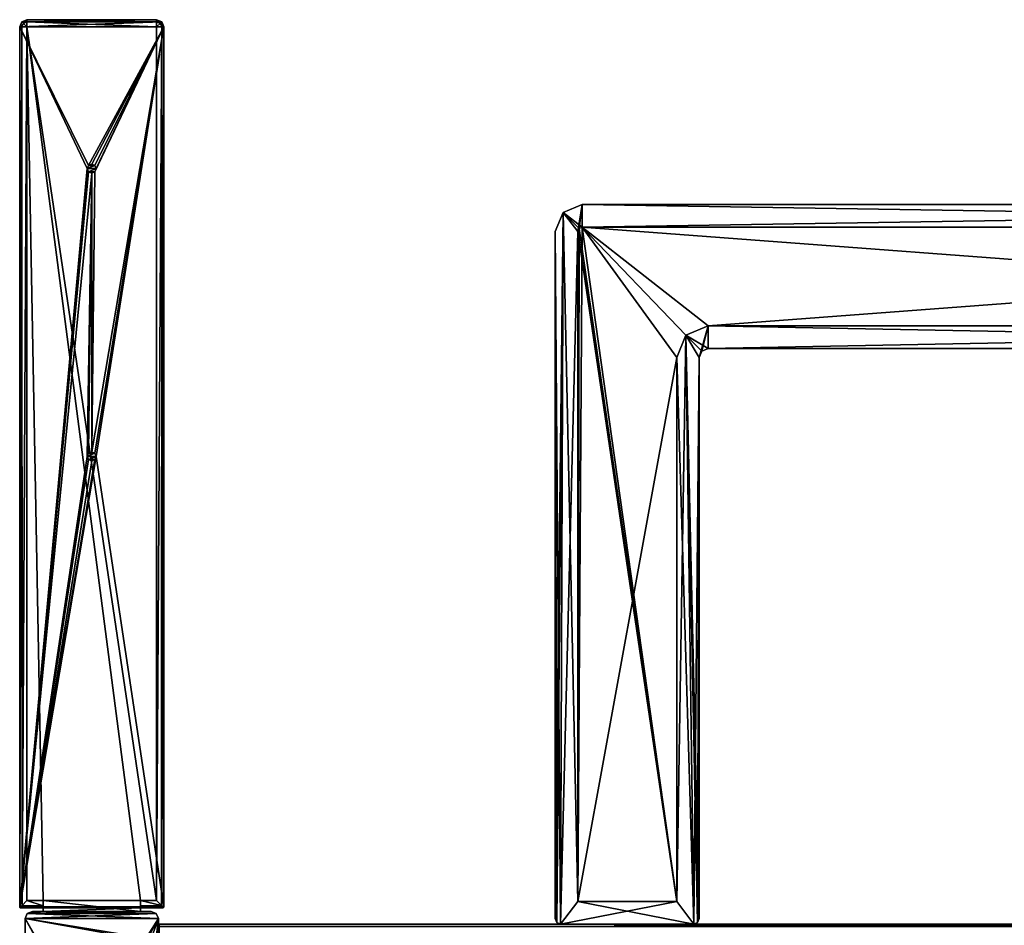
# Model space of a CAD drawing. Header units: millimetres. Extents: x -203 to 203, y -26 to 186.
# Tile 41 of 87: x -193 to -83, y 85 to 186. Entities that reach past the tile are written whole.
import ezdxf

# ---------------------------------------------------------------- set-up
doc = ezdxf.new("R2010")
doc.units = ezdxf.units.MM
doc.header["$LTSCALE"] = 52.148148
for name, color, linetype in [('10', 7, 'CONTINUOUS'), ('14', 7, 'CONTINUOUS'), ('16', 7, 'CONTINUOUS'), ('17', 7, 'CONTINUOUS'), ('18', 7, 'CONTINUOUS'), ('19', 7, 'CONTINUOUS'), ('20', 7, 'CONTINUOUS'), ('209', 7, 'CONTINUOUS'), ('21', 7, 'CONTINUOUS'), ('210', 7, 'CONTINUOUS'), ('211', 7, 'CONTINUOUS'), ('212', 7, 'CONTINUOUS'), ('213', 7, 'CONTINUOUS'), ('214', 7, 'CONTINUOUS'), ('215', 7, 'CONTINUOUS'), ('216', 7, 'CONTINUOUS'), ('217', 7, 'CONTINUOUS'), ('218', 7, 'CONTINUOUS'), ('219', 7, 'CONTINUOUS'), ('22', 7, 'CONTINUOUS'), ('220', 7, 'CONTINUOUS'), ('221', 7, 'CONTINUOUS'), ('222', 7, 'CONTINUOUS'), ('223', 7, 'CONTINUOUS'), ('224', 7, 'CONTINUOUS'), ('225', 7, 'CONTINUOUS'), ('226', 7, 'CONTINUOUS'), ('227', 7, 'CONTINUOUS'), ('228', 7, 'CONTINUOUS'), ('229', 7, 'CONTINUOUS'), ('23', 7, 'CONTINUOUS'), ('230', 7, 'CONTINUOUS'), ('231', 7, 'CONTINUOUS'), ('236', 7, 'CONTINUOUS'), ('24', 7, 'CONTINUOUS'), ('272', 7, 'CONTINUOUS'), ('274', 7, 'CONTINUOUS'), ('32', 7, 'CONTINUOUS'), ('322', 7, 'CONTINUOUS'), ('323', 7, 'CONTINUOUS'), ('324', 7, 'CONTINUOUS'), ('325', 7, 'CONTINUOUS'), ('326', 7, 'CONTINUOUS'), ('327', 7, 'CONTINUOUS'), ('33', 7, 'CONTINUOUS'), ('34', 7, 'CONTINUOUS'), ('35', 7, 'CONTINUOUS'), ('36', 7, 'CONTINUOUS'), ('37', 7, 'CONTINUOUS'), ('38', 7, 'CONTINUOUS'), ('39', 7, 'CONTINUOUS'), ('40', 7, 'CONTINUOUS'), ('46', 7, 'CONTINUOUS'), ('47', 7, 'CONTINUOUS'), ('48', 7, 'CONTINUOUS'), ('49', 7, 'CONTINUOUS'), ('50', 7, 'CONTINUOUS'), ('51', 7, 'CONTINUOUS'), ('52', 7, 'CONTINUOUS'), ('53', 7, 'CONTINUOUS'), ('59', 7, 'CONTINUOUS'), ('60', 7, 'CONTINUOUS'), ('61', 7, 'CONTINUOUS')]:
    doc.layers.add(name, color=color, linetype=linetype)

msp = doc.modelspace()

# ---------------------------------------------------------------- linework, layer by layer
at = {"layer": '10', "linetype": 'Continuous'}
for points in [[(177, 84.71, -431.89), (177, 85, -432.59), (-177, 84.71, -431.89), (177, 84.71, -431.89)], [(-177, 84.71, -431.89), (177, 85, -432.59), (-177, 85, -432.59), (-177, 84.71, -431.89)]]:
    msp.add_3dface(points, dxfattribs=at)
at = {"layer": '14', "linetype": 'Continuous'}
for points in [[(-177, 84.71, -431.89), (-177, 85, -432.59), (-177, 16.99, -431.01), (-177, 84.71, -431.89)], [(-177, 16.99, -431.01), (-177, 85, -432.59), (-177, 85, -446), (-177, 16.99, -431.01)], [(-177, 84.71, -446.71), (-177, 16.99, -431.01), (-177, 85, -446), (-177, 84.71, -446.71)]]:
    msp.add_3dface(points, dxfattribs=at)
at = {"layer": '16', "linetype": 'Continuous'}
for points in [[(177, 85, -446), (177, 84.71, -446.71), (-177, 85, -446), (177, 85, -446)], [(177, 84.71, -446.71), (-177, 84.71, -446.71), (-177, 85, -446), (177, 84.71, -446.71)]]:
    msp.add_3dface(points, dxfattribs=at)
at = {"layer": '17', "linetype": 'Continuous'}
for points in [[(177, 85, -432.59), (177, 85, -446), (-177, 85, -446), (177, 85, -432.59)], [(-177, 85, -432.59), (177, 85, -432.59), (-177, 85, -446), (-177, 85, -432.59)]]:
    msp.add_3dface(points, dxfattribs=at)
at = {"layer": '18', "linetype": 'Continuous'}
for points in [[(-119.5, 87.5, -446.3), (-130.5, 87.5, -446.3), (-119.5, 87.5, -440.55), (-119.5, 87.5, -446.3)], [(-119.5, 87.5, -440.55), (-130.5, 87.5, -446.3), (-130.5, 87.5, -440.55), (-119.5, 87.5, -440.55)]]:
    msp.add_3dface(points, dxfattribs=at)
at = {"layer": '19', "linetype": 'Continuous'}
for points in [[(-132.12, 164.12, -446.3), (-130, 165, -446.3), (-130.5, 162, -446.3), (-132.12, 164.12, -446.3)], [(-130.5, 162, -446.3), (-130, 165, -446.3), (-130.35, 162.35, -446.3), (-130.5, 162, -446.3)], [(-130.35, 162.35, -446.3), (-130, 165, -446.3), (-130, 162.5, -446.3), (-130.35, 162.35, -446.3)], [(-130, 165, -446.3), (30, 165, -446.3), (-130, 162.5, -446.3), (-130, 165, -446.3)], [(-130, 162.5, -446.3), (30, 165, -446.3), (30, 162.5, -446.3), (-130, 162.5, -446.3)], [(-132.82, 85.18, -446.3), (-133, 85.6, -446.3), (-132.12, 164.12, -446.3), (-132.82, 85.18, -446.3)], [(-132.12, 164.12, -446.3), (-133, 85.6, -446.3), (-133, 162, -446.3), (-132.12, 164.12, -446.3)], [(-132.4, 85, -446.3), (-132.82, 85.18, -446.3), (-132.12, 164.12, -446.3), (-132.4, 85, -446.3)], [(-132.4, 85, -446.3), (-132.12, 164.12, -446.3), (-130.5, 162, -446.3), (-132.4, 85, -446.3)], [(-130.5, 87.5, -446.3), (-132.4, 85, -446.3), (-130.5, 162, -446.3), (-130.5, 87.5, -446.3)], [(-116, 151.5, -446.3), (-117, 148, -446.3), (-118.47, 150.47, -446.3), (-116, 151.5, -446.3)], [(-116.71, 148.71, -446.3), (-117, 148, -446.3), (-116, 151.5, -446.3), (-116.71, 148.71, -446.3)], [(-116, 149, -446.3), (-116.71, 148.71, -446.3), (-116, 151.5, -446.3), (-116, 149, -446.3)], [(16, 149, -446.3), (-116, 149, -446.3), (16, 151.5, -446.3), (16, 149, -446.3)], [(16, 151.5, -446.3), (-116, 149, -446.3), (-116, 151.5, -446.3), (16, 151.5, -446.3)], [(-117.6, 85, -446.3), (-119.5, 87.5, -446.3), (-118.47, 150.47, -446.3), (-117.6, 85, -446.3)], [(-118.47, 150.47, -446.3), (-119.5, 87.5, -446.3), (-119.5, 148, -446.3), (-118.47, 150.47, -446.3)], [(-117, 148, -446.3), (-117.6, 85, -446.3), (-118.47, 150.47, -446.3), (-117, 148, -446.3)], [(-117.18, 85.18, -446.3), (-117.6, 85, -446.3), (-117, 148, -446.3), (-117.18, 85.18, -446.3)], [(-117, 85.6, -446.3), (-117.18, 85.18, -446.3), (-117, 148, -446.3), (-117, 85.6, -446.3)], [(-130.5, 87.5, -446.3), (-119.5, 87.5, -446.3), (-132.4, 85, -446.3), (-130.5, 87.5, -446.3)], [(-132.4, 85, -446.3), (-119.5, 87.5, -446.3), (-117.6, 85, -446.3), (-132.4, 85, -446.3)]]:
    msp.add_3dface(points, dxfattribs=at)
at = {"layer": '20', "linetype": 'Continuous'}
for points in [[(-133, 85.6, -446.3), (-132.82, 85.18, -446.3), (-133, 85.6, -432.3), (-133, 85.6, -446.3)], [(-133, 85.6, -432.3), (-132.82, 85.18, -446.3), (-132.82, 85.18, -432.3), (-133, 85.6, -432.3)], [(-132.82, 85.18, -446.3), (-132.4, 85, -446.3), (-132.82, 85.18, -432.3), (-132.82, 85.18, -446.3)], [(-132.4, 85, -446.3), (-132.4, 85, -432.3), (-132.82, 85.18, -432.3), (-132.4, 85, -446.3)]]:
    msp.add_3dface(points, dxfattribs=at)
at = {"layer": '209', "linetype": 'Continuous'}
for points in [[(-192.28, 185.33), (-192.51, 184.76), (-176.72, 185.33), (-192.28, 185.33)], [(-176.72, 185.33), (-192.51, 184.76), (-176.49, 184.76), (-176.72, 185.33)], [(-191.71, 185.56), (-192.28, 185.33), (-177.29, 185.56), (-191.71, 185.56)], [(-177.29, 185.56), (-192.28, 185.33), (-176.72, 185.33), (-177.29, 185.56)], [(-192.51, 184.76), (-192.51, 86.9), (-185, 169), (-192.51, 184.76)], [(-176.49, 184.76), (-192.51, 184.76), (-184.85, 169.36), (-176.49, 184.76)], [(-184.85, 169.36), (-192.51, 184.76), (-185, 169), (-184.85, 169.36)], [(-184.5, 169.5), (-176.49, 184.76), (-184.85, 169.36), (-184.5, 169.5)], [(-184.15, 169.35), (-176.49, 184.76), (-184.5, 169.5), (-184.15, 169.35)], [(-176.49, 184.76), (-184.15, 168.64), (-184.5, 137.5), (-176.49, 184.76)], [(-184.15, 137.35), (-176.49, 184.76), (-184.5, 137.5), (-184.15, 137.35)], [(-184, 169), (-176.49, 184.76), (-184.15, 169.35), (-184, 169)], [(-176.49, 184.76), (-184, 169), (-184.15, 168.64), (-176.49, 184.76)], [(-184, 137), (-176.49, 184.76), (-184.15, 137.35), (-184, 137)], [(-176.49, 86.9), (-176.49, 184.76), (-184, 137), (-176.49, 86.9)], [(-185, 169), (-192.51, 86.9), (-184.85, 168.65), (-185, 169)], [(-184.85, 168.65), (-192.51, 86.9), (-184.5, 168.5), (-184.85, 168.65)], [(-184.15, 168.64), (-184.5, 168.5), (-184.5, 137.5), (-184.15, 168.64)], [(-184.5, 168.5), (-192.51, 86.9), (-185, 137), (-184.5, 168.5)], [(-184.85, 137.36), (-184.5, 168.5), (-185, 137), (-184.85, 137.36)], [(-184.5, 137.5), (-184.5, 168.5), (-184.85, 137.36), (-184.5, 137.5)], [(-192.51, 86.9), (-176.49, 86.9), (-184, 137), (-192.51, 86.9)], [(-192.51, 86.9), (-184, 137), (-184.15, 136.64), (-192.51, 86.9)], [(-185, 137), (-192.51, 86.9), (-184.85, 136.65), (-185, 137)], [(-184.85, 136.65), (-192.51, 86.9), (-184.5, 136.5), (-184.85, 136.65)], [(-184.5, 136.5), (-192.51, 86.9), (-184.15, 136.64), (-184.5, 136.5)], [(-192.51, 86.9), (-192.48, 86.83), (-176.49, 86.9), (-192.51, 86.9)], [(-176.49, 86.9), (-192.48, 86.83), (-176.52, 86.83), (-176.49, 86.9)], [(-192.48, 86.83), (-192.41, 86.8), (-176.52, 86.83), (-192.48, 86.83)], [(-192.41, 86.8), (-189.9, 86.8), (-176.52, 86.83), (-192.41, 86.8)], [(-176.52, 86.83), (-189.9, 86.8), (-179.1, 86.8), (-176.52, 86.83)], [(-189.9, 86.8), (-189.9, 86.4), (-179.1, 86.8), (-189.9, 86.8)], [(-179.1, 86.8), (-189.9, 86.4), (-179.1, 86.4), (-179.1, 86.8)], [(-176.59, 86.8), (-176.52, 86.83), (-179.1, 86.8), (-176.59, 86.8)], [(-177.1, 85.6), (-177.33, 86.17), (-191.9, 85.6), (-177.1, 85.6)], [(-191.9, 85.6), (-177.33, 86.17), (-191.67, 86.17), (-191.9, 85.6)], [(-191.9, 44.8), (-177.1, 85.6), (-184.15, 72.64), (-191.9, 44.8)], [(-177.1, 85.6), (-191.9, 44.8), (-184.5, 23.5), (-177.1, 85.6)], [(-177.1, 85.6), (-191.9, 85.6), (-184.85, 73.36), (-177.1, 85.6)], [(-191.9, 85.6), (-191.9, 44.8), (-185, 73), (-191.9, 85.6)], [(-184.85, 73.36), (-191.9, 85.6), (-185, 73), (-184.85, 73.36)], [(-179.1, 86.4), (-189.9, 86.4), (-191.67, 86.17), (-179.1, 86.4)], [(-191.67, 86.17), (-189.9, 86.4), (-191.1, 86.4), (-191.67, 86.17)], [(-177.9, 86.4), (-179.1, 86.4), (-191.67, 86.17), (-177.9, 86.4)], [(-177.33, 86.17), (-177.9, 86.4), (-191.67, 86.17), (-177.33, 86.17)], [(-184.5, 73.5), (-177.1, 85.6), (-184.85, 73.36), (-184.5, 73.5)], [(-184.15, 73.35), (-177.1, 85.6), (-184.5, 73.5), (-184.15, 73.35)], [(-184.15, 23.35), (-177.1, 85.6), (-184.5, 23.5), (-184.15, 23.35)], [(-184, 73), (-177.1, 85.6), (-184.15, 73.35), (-184, 73)], [(-177.1, 85.6), (-184, 73), (-184.15, 72.64), (-177.1, 85.6)], [(-184, 23), (-177.1, 85.6), (-184.15, 23.35), (-184, 23)], [(-177.6, 21.82), (-177.1, 85.6), (-184, 23), (-177.6, 21.82)], [(-177.1, 21.82), (-177.1, 85.6), (-177.6, 21.82), (-177.1, 21.82)]]:
    msp.add_3dface(points, dxfattribs=at)
at = {"layer": '21', "linetype": 'Continuous'}
for points in [[(-130, 165, -432.3), (-132.12, 164.12, -432.3), (-130, 162.5, -432.3), (-130, 165, -432.3)], [(30, 165, -432.3), (-130, 165, -432.3), (30, 162.5, -432.3), (30, 165, -432.3)], [(30, 162.5, -432.3), (-130, 165, -432.3), (-130, 162.5, -432.3), (30, 162.5, -432.3)], [(-133, 162, -432.3), (-132.4, 85, -432.3), (-132.12, 164.12, -432.3), (-133, 162, -432.3)], [(-132.12, 164.12, -432.3), (-132.4, 85, -432.3), (-130.5, 87.5, -432.3), (-132.12, 164.12, -432.3)], [(-132.12, 164.12, -432.3), (-130.5, 87.5, -432.3), (-130.5, 162, -432.3), (-132.12, 164.12, -432.3)], [(-130, 162.5, -432.3), (-132.12, 164.12, -432.3), (-130.35, 162.35, -432.3), (-130, 162.5, -432.3)], [(-130.35, 162.35, -432.3), (-132.12, 164.12, -432.3), (-130.5, 162, -432.3), (-130.35, 162.35, -432.3)], [(-132.82, 85.18, -432.3), (-132.4, 85, -432.3), (-133, 162, -432.3), (-132.82, 85.18, -432.3)], [(-133, 85.6, -432.3), (-132.82, 85.18, -432.3), (-133, 162, -432.3), (-133, 85.6, -432.3)], [(-118.47, 150.47, -432.3), (-116, 149, -432.3), (-116, 151.5, -432.3), (-118.47, 150.47, -432.3)], [(-116, 149, -432.3), (16, 149, -432.3), (-116, 151.5, -432.3), (-116, 149, -432.3)], [(-116, 151.5, -432.3), (16, 149, -432.3), (16, 151.5, -432.3), (-116, 151.5, -432.3)], [(-119.5, 148, -432.3), (-117.6, 85, -432.3), (-118.47, 150.47, -432.3), (-119.5, 148, -432.3)], [(-116.71, 148.71, -432.3), (-116, 149, -432.3), (-118.47, 150.47, -432.3), (-116.71, 148.71, -432.3)], [(-117, 148, -432.3), (-116.71, 148.71, -432.3), (-118.47, 150.47, -432.3), (-117, 148, -432.3)], [(-117, 85.6, -432.3), (-117, 148, -432.3), (-118.47, 150.47, -432.3), (-117, 85.6, -432.3)], [(-117.18, 85.18, -432.3), (-117, 85.6, -432.3), (-118.47, 150.47, -432.3), (-117.18, 85.18, -432.3)], [(-117.6, 85, -432.3), (-117.18, 85.18, -432.3), (-118.47, 150.47, -432.3), (-117.6, 85, -432.3)], [(-119.5, 87.5, -432.3), (-117.6, 85, -432.3), (-119.5, 148, -432.3), (-119.5, 87.5, -432.3)], [(-132.4, 85, -432.3), (-117.6, 85, -432.3), (-130.5, 87.5, -432.3), (-132.4, 85, -432.3)], [(-130.5, 87.5, -432.3), (-117.6, 85, -432.3), (-119.5, 87.5, -432.3), (-130.5, 87.5, -432.3)]]:
    msp.add_3dface(points, dxfattribs=at)
at = {"layer": '210', "linetype": 'Continuous'}
for points in [[(-191.1, 86.4), (-189.9, 86.4), (-189.9, 86.4, -18.5), (-191.1, 86.4)], [(-191.1, 86.4), (-189.9, 86.4, -18.5), (-177.9, 86.4, -447), (-191.1, 86.4)], [(-191.1, 86.4, -447), (-191.1, 86.4), (-177.9, 86.4, -447), (-191.1, 86.4, -447)], [(-189.9, 86.4, -18.5), (-179.1, 86.4, -18.5), (-177.9, 86.4, -447), (-189.9, 86.4, -18.5)], [(-179.1, 86.4), (-177.9, 86.4), (-177.9, 86.4, -447), (-179.1, 86.4)], [(-179.1, 86.4, -18.5), (-179.1, 86.4), (-177.9, 86.4, -447), (-179.1, 86.4, -18.5)]]:
    msp.add_3dface(points, dxfattribs=at)
at = {"layer": '211', "linetype": 'Continuous'}
for points in [[(-179.1, 87.6, -18.5), (-189.9, 87.6, -18.5), (-191.71, 184.76, -18.5), (-179.1, 87.6, -18.5)], [(-191.71, 184.76, -18.5), (-189.9, 87.6, -18.5), (-191.71, 87.6, -18.5), (-191.71, 184.76, -18.5)], [(-177.29, 87.6, -18.5), (-179.1, 87.6, -18.5), (-191.71, 184.76, -18.5), (-177.29, 87.6, -18.5)], [(-177.29, 184.76, -18.5), (-177.29, 87.6, -18.5), (-191.71, 184.76, -18.5), (-177.29, 184.76, -18.5)], [(-179.1, 86.4, -18.5), (-189.9, 86.4, -18.5), (-189.9, 87.6, -18.5), (-179.1, 86.4, -18.5)], [(-179.1, 86.4, -18.5), (-189.9, 87.6, -18.5), (-179.1, 87.6, -18.5), (-179.1, 86.4, -18.5)]]:
    msp.add_3dface(points, dxfattribs=at)
at = {"layer": '212', "linetype": 'Continuous'}
for points in [[(-192.24, 87.07, -18.3), (-191.71, 87.6, -18.5), (-189.9, 87.03, -18.27), (-192.24, 87.07, -18.3)], [(-191.71, 87.6, -18.5), (-189.9, 87.6, -18.5), (-189.9, 87.03, -18.27), (-191.71, 87.6, -18.5)], [(-192.48, 86.83, -17.91), (-192.24, 87.07, -18.3), (-189.9, 87.03, -18.27), (-192.48, 86.83, -17.91)], [(-189.9, 86.8, -17.7), (-192.48, 86.83, -17.91), (-189.9, 87.03, -18.27), (-189.9, 86.8, -17.7)], [(-192.45, 86.81, -17.81), (-192.48, 86.83, -17.91), (-189.9, 86.8, -17.7), (-192.45, 86.81, -17.81)], [(-192.41, 86.8, -17.7), (-192.45, 86.81, -17.81), (-189.9, 86.8, -17.7), (-192.41, 86.8, -17.7)]]:
    msp.add_3dface(points, dxfattribs=at)
at = {"layer": '213', "linetype": 'Continuous'}
for points in [[(-192.5, 86.86, -17.81), (-192.51, 86.9, -17.7), (-192.28, 184.76, -18.27), (-192.5, 86.86, -17.81)], [(-192.28, 184.76, -18.27), (-192.51, 86.9, -17.7), (-192.51, 184.76, -17.7), (-192.28, 184.76, -18.27)], [(-192.48, 86.83, -17.91), (-192.5, 86.86, -17.81), (-192.28, 184.76, -18.27), (-192.48, 86.83, -17.91)], [(-192.24, 87.07, -18.3), (-192.48, 86.83, -17.91), (-192.28, 184.76, -18.27), (-192.24, 87.07, -18.3)], [(-191.71, 184.76, -18.5), (-192.24, 87.07, -18.3), (-192.28, 184.76, -18.27), (-191.71, 184.76, -18.5)], [(-191.71, 184.76, -18.5), (-191.71, 87.6, -18.5), (-192.24, 87.07, -18.3), (-191.71, 184.76, -18.5)]]:
    msp.add_3dface(points, dxfattribs=at)
at = {"layer": '214', "linetype": 'Continuous'}
for points in [[(-192.48, 86.83), (-192.51, 86.9), (-192.5, 86.86, -17.81), (-192.48, 86.83)], [(-192.51, 86.9), (-192.51, 86.9, -17.7), (-192.5, 86.86, -17.81), (-192.51, 86.9)], [(-192.48, 86.83, -17.91), (-192.48, 86.83), (-192.5, 86.86, -17.81), (-192.48, 86.83, -17.91)], [(-192.41, 86.8), (-192.48, 86.83), (-192.41, 86.8, -17.7), (-192.41, 86.8)], [(-192.48, 86.83), (-192.48, 86.83, -17.91), (-192.45, 86.81, -17.81), (-192.48, 86.83)], [(-192.48, 86.83), (-192.45, 86.81, -17.81), (-192.41, 86.8, -17.7), (-192.48, 86.83)]]:
    msp.add_3dface(points, dxfattribs=at)
at = {"layer": '215', "linetype": 'Continuous'}
for points in [[(-192.51, 86.9), (-192.51, 184.76), (-192.51, 86.9, -17.7), (-192.51, 86.9)], [(-192.51, 86.9, -17.7), (-192.51, 184.76), (-192.51, 184.76, -17.7), (-192.51, 86.9, -17.7)]]:
    msp.add_3dface(points, dxfattribs=at)
at = {"layer": '216', "linetype": 'Continuous'}
for points in [[(-192.51, 184.76), (-192.28, 185.33), (-192.51, 184.76, -17.7), (-192.51, 184.76)], [(-192.51, 184.76, -17.7), (-192.28, 185.33), (-192.28, 185.33, -17.7), (-192.51, 184.76, -17.7)], [(-192.28, 185.33), (-191.71, 185.56), (-192.28, 185.33, -17.7), (-192.28, 185.33)], [(-191.71, 185.56), (-191.71, 185.56, -17.7), (-192.28, 185.33, -17.7), (-191.71, 185.56)]]:
    msp.add_3dface(points, dxfattribs=at)
at = {"layer": '217', "linetype": 'Continuous'}
for points in [[(-192.51, 184.76, -17.7), (-192.28, 185.33, -17.7), (-192.09, 185.14, -18.29), (-192.51, 184.76, -17.7)], [(-192.28, 184.76, -18.27), (-192.51, 184.76, -17.7), (-192.09, 185.14, -18.29), (-192.28, 184.76, -18.27)], [(-192.28, 185.33, -17.7), (-191.71, 185.56, -17.7), (-191.71, 185.33, -18.27), (-192.28, 185.33, -17.7)], [(-192.09, 185.14, -18.29), (-192.28, 185.33, -17.7), (-191.71, 185.33, -18.27), (-192.09, 185.14, -18.29)], [(-191.71, 184.76, -18.5), (-192.28, 184.76, -18.27), (-192.09, 185.14, -18.29), (-191.71, 184.76, -18.5)], [(-191.71, 184.76, -18.5), (-192.09, 185.14, -18.29), (-191.71, 185.33, -18.27), (-191.71, 184.76, -18.5)]]:
    msp.add_3dface(points, dxfattribs=at)
at = {"layer": '218', "linetype": 'Continuous'}
for points in [[(-191.71, 185.33, -18.27), (-191.71, 185.56, -17.7), (-177.29, 185.33, -18.27), (-191.71, 185.33, -18.27)], [(-177.29, 185.33, -18.27), (-191.71, 185.56, -17.7), (-177.29, 185.56, -17.7), (-177.29, 185.33, -18.27)], [(-177.29, 184.76, -18.5), (-191.71, 184.76, -18.5), (-191.71, 185.33, -18.27), (-177.29, 184.76, -18.5)], [(-177.29, 184.76, -18.5), (-191.71, 185.33, -18.27), (-177.29, 185.33, -18.27), (-177.29, 184.76, -18.5)]]:
    msp.add_3dface(points, dxfattribs=at)
at = {"layer": '219', "linetype": 'Continuous'}
for points in [[(-177.29, 185.33, -18.27), (-177.29, 185.56, -17.7), (-176.91, 185.14, -18.29), (-177.29, 185.33, -18.27)], [(-177.29, 185.56, -17.7), (-176.72, 185.33, -17.7), (-176.91, 185.14, -18.29), (-177.29, 185.56, -17.7)], [(-177.29, 184.76, -18.5), (-177.29, 185.33, -18.27), (-176.91, 185.14, -18.29), (-177.29, 184.76, -18.5)], [(-177.29, 184.76, -18.5), (-176.91, 185.14, -18.29), (-176.72, 184.76, -18.27), (-177.29, 184.76, -18.5)], [(-176.91, 185.14, -18.29), (-176.72, 185.33, -17.7), (-176.72, 184.76, -18.27), (-176.91, 185.14, -18.29)], [(-176.72, 185.33, -17.7), (-176.49, 184.76, -17.7), (-176.72, 184.76, -18.27), (-176.72, 185.33, -17.7)]]:
    msp.add_3dface(points, dxfattribs=at)
at = {"layer": '22', "linetype": 'Continuous'}
for points in [[(-133, 162, -446.3), (-133, 85.6, -446.3), (-133, 162, -432.3), (-133, 162, -446.3)], [(-133, 85.6, -446.3), (-133, 85.6, -432.3), (-133, 162, -432.3), (-133, 85.6, -446.3)]]:
    msp.add_3dface(points, dxfattribs=at)
at = {"layer": '220', "linetype": 'Continuous'}
for points in [[(-177.29, 185.56), (-176.72, 185.33), (-177.29, 185.56, -17.7), (-177.29, 185.56)], [(-177.29, 185.56, -17.7), (-176.72, 185.33), (-176.72, 185.33, -17.7), (-177.29, 185.56, -17.7)], [(-176.72, 185.33), (-176.49, 184.76), (-176.72, 185.33, -17.7), (-176.72, 185.33)], [(-176.49, 184.76), (-176.49, 184.76, -17.7), (-176.72, 185.33, -17.7), (-176.49, 184.76)]]:
    msp.add_3dface(points, dxfattribs=at)
at = {"layer": '221', "linetype": 'Continuous'}
for points in [[(-176.49, 184.76), (-176.49, 86.9), (-176.49, 184.76, -17.7), (-176.49, 184.76)], [(-176.49, 184.76, -17.7), (-176.49, 86.9), (-176.49, 86.9, -17.7), (-176.49, 184.76, -17.7)]]:
    msp.add_3dface(points, dxfattribs=at)
at = {"layer": '222', "linetype": 'Continuous'}
for points in [[(-177.29, 87.6, -18.5), (-177.29, 184.76, -18.5), (-176.72, 184.76, -18.27), (-177.29, 87.6, -18.5)], [(-177.29, 87.6, -18.5), (-176.72, 184.76, -18.27), (-176.76, 87.07, -18.3), (-177.29, 87.6, -18.5)], [(-176.72, 184.76, -18.27), (-176.52, 86.83, -17.91), (-176.76, 87.07, -18.3), (-176.72, 184.76, -18.27)], [(-176.72, 184.76, -18.27), (-176.49, 184.76, -17.7), (-176.52, 86.83, -17.91), (-176.72, 184.76, -18.27)], [(-176.52, 86.83, -17.91), (-176.49, 184.76, -17.7), (-176.5, 86.86, -17.81), (-176.52, 86.83, -17.91)], [(-176.49, 184.76, -17.7), (-176.49, 86.9, -17.7), (-176.5, 86.86, -17.81), (-176.49, 184.76, -17.7)]]:
    msp.add_3dface(points, dxfattribs=at)
at = {"layer": '223', "linetype": 'Continuous'}
for points in [[(-176.52, 86.83), (-176.59, 86.8), (-176.55, 86.81, -17.81), (-176.52, 86.83)], [(-176.55, 86.81, -17.81), (-176.59, 86.8), (-176.59, 86.8, -17.7), (-176.55, 86.81, -17.81)], [(-176.52, 86.83, -17.91), (-176.52, 86.83), (-176.55, 86.81, -17.81), (-176.52, 86.83, -17.91)], [(-176.49, 86.9), (-176.52, 86.83), (-176.49, 86.9, -17.7), (-176.49, 86.9)], [(-176.49, 86.9, -17.7), (-176.52, 86.83), (-176.5, 86.86, -17.81), (-176.49, 86.9, -17.7)], [(-176.52, 86.83), (-176.52, 86.83, -17.91), (-176.5, 86.86, -17.81), (-176.52, 86.83)]]:
    msp.add_3dface(points, dxfattribs=at)
at = {"layer": '224', "linetype": 'Continuous'}
for points in [[(-179.1, 87.6, -18.5), (-177.29, 87.6, -18.5), (-176.76, 87.07, -18.3), (-179.1, 87.6, -18.5)], [(-179.1, 87.6, -18.5), (-176.76, 87.07, -18.3), (-179.1, 87.03, -18.27), (-179.1, 87.6, -18.5)], [(-176.76, 87.07, -18.3), (-176.52, 86.83, -17.91), (-179.1, 87.03, -18.27), (-176.76, 87.07, -18.3)], [(-176.52, 86.83, -17.91), (-176.55, 86.81, -17.81), (-179.1, 87.03, -18.27), (-176.52, 86.83, -17.91)], [(-176.55, 86.81, -17.81), (-176.59, 86.8, -17.7), (-179.1, 87.03, -18.27), (-176.55, 86.81, -17.81)], [(-176.59, 86.8, -17.7), (-179.1, 86.8, -17.7), (-179.1, 87.03, -18.27), (-176.59, 86.8, -17.7)]]:
    msp.add_3dface(points, dxfattribs=at)
at = {"layer": '225', "linetype": 'Continuous'}
for points in [[(-176.59, 86.8), (-179.1, 86.8), (-179.1, 86.8, -17.7), (-176.59, 86.8)], [(-176.59, 86.8, -17.7), (-176.59, 86.8), (-179.1, 86.8, -17.7), (-176.59, 86.8, -17.7)]]:
    msp.add_3dface(points, dxfattribs=at)
at = {"layer": '226', "linetype": 'Continuous'}
for points in [[(-179.1, 86.4, -18.5), (-179.1, 87.6, -18.5), (-179.1, 87.03, -18.27), (-179.1, 86.4, -18.5)], [(-179.1, 86.8, -17.7), (-179.1, 86.4, -18.5), (-179.1, 87.03, -18.27), (-179.1, 86.8, -17.7)], [(-179.1, 86.8), (-179.1, 86.4), (-179.1, 86.4, -18.5), (-179.1, 86.8)], [(-179.1, 86.8), (-179.1, 86.4, -18.5), (-179.1, 86.8, -17.7), (-179.1, 86.8)]]:
    msp.add_3dface(points, dxfattribs=at)
at = {"layer": '227', "linetype": 'Continuous'}
for points in [[(-191.71, 185.56), (-177.29, 185.56), (-177.29, 185.56, -17.7), (-191.71, 185.56)], [(-191.71, 185.56, -17.7), (-191.71, 185.56), (-177.29, 185.56, -17.7), (-191.71, 185.56, -17.7)]]:
    msp.add_3dface(points, dxfattribs=at)
at = {"layer": '228', "linetype": 'Continuous'}
for points in [[(-189.9, 86.8), (-192.41, 86.8), (-192.41, 86.8, -17.7), (-189.9, 86.8)], [(-189.9, 86.8), (-192.41, 86.8, -17.7), (-189.9, 86.8, -17.7), (-189.9, 86.8)]]:
    msp.add_3dface(points, dxfattribs=at)
at = {"layer": '229', "linetype": 'Continuous'}
for points in [[(-189.9, 87.6, -18.5), (-189.9, 86.4, -18.5), (-189.9, 87.03, -18.27), (-189.9, 87.6, -18.5)], [(-189.9, 86.4, -18.5), (-189.9, 86.8, -17.7), (-189.9, 87.03, -18.27), (-189.9, 86.4, -18.5)], [(-189.9, 86.4), (-189.9, 86.8), (-189.9, 86.8, -17.7), (-189.9, 86.4)], [(-189.9, 86.4, -18.5), (-189.9, 86.4), (-189.9, 86.8, -17.7), (-189.9, 86.4, -18.5)]]:
    msp.add_3dface(points, dxfattribs=at)
at = {"layer": '23', "linetype": 'Continuous'}
for points in [[(-130, 165, -446.3), (-132.12, 164.12, -446.3), (-130, 165, -432.3), (-130, 165, -446.3)], [(-132.12, 164.12, -446.3), (-132.12, 164.12, -432.3), (-130, 165, -432.3), (-132.12, 164.12, -446.3)], [(-132.12, 164.12, -446.3), (-133, 162, -446.3), (-132.12, 164.12, -432.3), (-132.12, 164.12, -446.3)], [(-133, 162, -446.3), (-133, 162, -432.3), (-132.12, 164.12, -432.3), (-133, 162, -446.3)]]:
    msp.add_3dface(points, dxfattribs=at)
at = {"layer": '230', "linetype": 'Continuous'}
for points in [[(-191.9, 85.6), (-191.67, 86.17), (-191.9, 85.6, -447), (-191.9, 85.6)], [(-191.9, 85.6, -447), (-191.67, 86.17), (-191.67, 86.17, -447), (-191.9, 85.6, -447)], [(-191.67, 86.17), (-191.1, 86.4), (-191.67, 86.17, -447), (-191.67, 86.17)], [(-191.1, 86.4), (-191.1, 86.4, -447), (-191.67, 86.17, -447), (-191.1, 86.4)]]:
    msp.add_3dface(points, dxfattribs=at)
at = {"layer": '231', "linetype": 'Continuous'}
for points in [[(-191.9, 44.8), (-191.9, 85.6), (-191.9, 85.6, -447), (-191.9, 44.8)], [(-191.9, 44.8), (-191.9, 85.6, -447), (-191.9, 44.8, -447), (-191.9, 44.8)]]:
    msp.add_3dface(points, dxfattribs=at)
at = {"layer": '236', "linetype": 'Continuous'}
for points in [[(-191.9, 85.6, -447), (-191.67, 86.17, -447), (-177.1, 85.6, -447), (-191.9, 85.6, -447)], [(-191.9, 44.8, -447), (-191.9, 85.6, -447), (-178.6, 83.2, -447), (-191.9, 44.8, -447)], [(-178.6, 83.2, -447), (-191.9, 85.6, -447), (-177.1, 83.2, -447), (-178.6, 83.2, -447)], [(-177.1, 83.2, -447), (-191.9, 85.6, -447), (-177.1, 85.6, -447), (-177.1, 83.2, -447)], [(-191.67, 86.17, -447), (-191.1, 86.4, -447), (-177.33, 86.17, -447), (-191.67, 86.17, -447)], [(-177.1, 85.6, -447), (-191.67, 86.17, -447), (-177.33, 86.17, -447), (-177.1, 85.6, -447)], [(-191.1, 86.4, -447), (-177.9, 86.4, -447), (-177.33, 86.17, -447), (-191.1, 86.4, -447)]]:
    msp.add_3dface(points, dxfattribs=at)
at = {"layer": '24', "linetype": 'Continuous'}
for points in [[(30, 165, -446.3), (-130, 165, -446.3), (30, 165, -432.3), (30, 165, -446.3)], [(-130, 165, -446.3), (-130, 165, -432.3), (30, 165, -432.3), (-130, 165, -446.3)]]:
    msp.add_3dface(points, dxfattribs=at)
at = {"layer": '272', "linetype": 'Continuous'}
for points in [[(-177.1, 85.6), (-177.1, 21.82), (-177.1, 21.82, -430.7), (-177.1, 85.6)], [(-177.1, 85.6), (-177.1, 83.2, -447), (-177.1, 85.6, -447), (-177.1, 85.6)], [(-177.1, 83.2, -447), (-177.1, 85.6), (-177.1, 21.82, -447), (-177.1, 83.2, -447)], [(-177.1, 21.82, -447), (-177.1, 85.6), (-177.1, 21.82, -430.7), (-177.1, 21.82, -447)]]:
    msp.add_3dface(points, dxfattribs=at)
at = {"layer": '274', "linetype": 'Continuous'}
for points in [[(-177.9, 86.4), (-177.33, 86.17), (-177.9, 86.4, -447), (-177.9, 86.4)], [(-177.9, 86.4, -447), (-177.33, 86.17), (-177.33, 86.17, -447), (-177.9, 86.4, -447)], [(-177.33, 86.17), (-177.1, 85.6), (-177.33, 86.17, -447), (-177.33, 86.17)], [(-177.1, 85.6), (-177.1, 85.6, -447), (-177.33, 86.17, -447), (-177.1, 85.6)]]:
    msp.add_3dface(points, dxfattribs=at)
at = {"layer": '32', "linetype": 'Continuous'}
for points in [[(-116, 149, -446.3), (16, 149, -446.3), (-116, 149, -432.3), (-116, 149, -446.3)], [(16, 149, -446.3), (16, 149, -432.3), (-116, 149, -432.3), (16, 149, -446.3)]]:
    msp.add_3dface(points, dxfattribs=at)
at = {"layer": '322', "linetype": 'Continuous'}
for points in [[(-184.85, 169.36), (-185, 169), (-184.85, 169.35, 10), (-184.85, 169.36)], [(-184.85, 169.35, 10), (-185, 169), (-185, 169, 10), (-184.85, 169.35, 10)], [(-184.5, 169.5), (-184.85, 169.36), (-184.5, 169.5, 10), (-184.5, 169.5)], [(-184.5, 169.5, 10), (-184.85, 169.36), (-184.85, 169.35, 10), (-184.5, 169.5, 10)], [(-184.15, 169.35), (-184.5, 169.5), (-184.15, 169.36, 10), (-184.15, 169.35)], [(-184.15, 169.36, 10), (-184.5, 169.5), (-184.5, 169.5, 10), (-184.15, 169.36, 10)], [(-184, 169, 10), (-184.15, 169.35), (-184.15, 169.36, 10), (-184, 169, 10)], [(-184, 169), (-184.15, 169.35), (-184, 169, 10), (-184, 169)]]:
    msp.add_3dface(points, dxfattribs=at)
at = {"layer": '323', "linetype": 'Continuous'}
for points in [[(-185, 169), (-184.85, 168.65), (-185, 169, 10), (-185, 169)], [(-185, 169, 10), (-184.85, 168.65), (-184.85, 168.64, 10), (-185, 169, 10)], [(-184.85, 168.65), (-184.5, 168.5), (-184.85, 168.64, 10), (-184.85, 168.65)], [(-184.85, 168.64, 10), (-184.5, 168.5), (-184.5, 168.5, 10), (-184.85, 168.64, 10)], [(-184.5, 168.5, 10), (-184.15, 168.64), (-184.15, 168.65, 10), (-184.5, 168.5, 10)], [(-184.5, 168.5), (-184.15, 168.64), (-184.5, 168.5, 10), (-184.5, 168.5)], [(-184.15, 168.64), (-184, 169), (-184.15, 168.65, 10), (-184.15, 168.64)], [(-184, 169), (-184, 169, 10), (-184.15, 168.65, 10), (-184, 169)]]:
    msp.add_3dface(points, dxfattribs=at)
at = {"layer": '324', "linetype": 'Continuous'}
for points in [[(-184, 169, 10), (-184.15, 169.36, 10), (-185, 169, 10), (-184, 169, 10)], [(-184.15, 169.36, 10), (-184.85, 169.35, 10), (-185, 169, 10), (-184.15, 169.36, 10)], [(-184, 169, 10), (-185, 169, 10), (-184.85, 168.64, 10), (-184, 169, 10)], [(-184.15, 169.36, 10), (-184.5, 169.5, 10), (-184.85, 169.35, 10), (-184.15, 169.36, 10)], [(-184, 169, 10), (-184.85, 168.64, 10), (-184.15, 168.65, 10), (-184, 169, 10)], [(-184.85, 168.64, 10), (-184.5, 168.5, 10), (-184.15, 168.65, 10), (-184.85, 168.64, 10)]]:
    msp.add_3dface(points, dxfattribs=at)
at = {"layer": '325', "linetype": 'Continuous'}
for points in [[(-184.85, 137.36), (-185, 137), (-184.85, 137.35, 10), (-184.85, 137.36)], [(-184.85, 137.35, 10), (-185, 137), (-185, 137, 10), (-184.85, 137.35, 10)], [(-184.5, 137.5), (-184.85, 137.36), (-184.5, 137.5, 10), (-184.5, 137.5)], [(-184.5, 137.5, 10), (-184.85, 137.36), (-184.85, 137.35, 10), (-184.5, 137.5, 10)], [(-184.15, 137.35), (-184.5, 137.5), (-184.15, 137.36, 10), (-184.15, 137.35)], [(-184.15, 137.36, 10), (-184.5, 137.5), (-184.5, 137.5, 10), (-184.15, 137.36, 10)], [(-184, 137, 10), (-184.15, 137.35), (-184.15, 137.36, 10), (-184, 137, 10)], [(-184, 137), (-184.15, 137.35), (-184, 137, 10), (-184, 137)]]:
    msp.add_3dface(points, dxfattribs=at)
at = {"layer": '326', "linetype": 'Continuous'}
for points in [[(-185, 137), (-184.85, 136.65), (-185, 137, 10), (-185, 137)], [(-185, 137, 10), (-184.85, 136.65), (-184.85, 136.64, 10), (-185, 137, 10)], [(-184.15, 136.64), (-184, 137), (-184.15, 136.65, 10), (-184.15, 136.64)], [(-184, 137), (-184, 137, 10), (-184.15, 136.65, 10), (-184, 137)], [(-184.85, 136.65), (-184.5, 136.5), (-184.85, 136.64, 10), (-184.85, 136.65)], [(-184.85, 136.64, 10), (-184.5, 136.5), (-184.5, 136.5, 10), (-184.85, 136.64, 10)], [(-184.5, 136.5, 10), (-184.15, 136.64), (-184.15, 136.65, 10), (-184.5, 136.5, 10)], [(-184.5, 136.5), (-184.15, 136.64), (-184.5, 136.5, 10), (-184.5, 136.5)]]:
    msp.add_3dface(points, dxfattribs=at)
at = {"layer": '327', "linetype": 'Continuous'}
for points in [[(-184, 137, 10), (-184.15, 137.36, 10), (-185, 137, 10), (-184, 137, 10)], [(-184.15, 137.36, 10), (-184.85, 137.35, 10), (-185, 137, 10), (-184.15, 137.36, 10)], [(-184, 137, 10), (-185, 137, 10), (-184.85, 136.64, 10), (-184, 137, 10)], [(-184.15, 137.36, 10), (-184.5, 137.5, 10), (-184.85, 137.35, 10), (-184.15, 137.36, 10)], [(-184, 137, 10), (-184.85, 136.64, 10), (-184.15, 136.65, 10), (-184, 137, 10)], [(-184.85, 136.64, 10), (-184.5, 136.5, 10), (-184.15, 136.65, 10), (-184.85, 136.64, 10)]]:
    msp.add_3dface(points, dxfattribs=at)
at = {"layer": '33', "linetype": 'Continuous'}
for points in [[(-116.71, 148.71, -446.3), (-116, 149, -446.3), (-116.71, 148.71, -432.3), (-116.71, 148.71, -446.3)], [(-116, 149, -446.3), (-116, 149, -432.3), (-116.71, 148.71, -432.3), (-116, 149, -446.3)], [(-117, 148, -446.3), (-116.71, 148.71, -446.3), (-117, 148, -432.3), (-117, 148, -446.3)], [(-116.71, 148.71, -446.3), (-116.71, 148.71, -432.3), (-117, 148, -432.3), (-116.71, 148.71, -446.3)]]:
    msp.add_3dface(points, dxfattribs=at)
at = {"layer": '34', "linetype": 'Continuous'}
for points in [[(-117, 85.6, -446.3), (-117, 148, -446.3), (-117, 85.6, -432.3), (-117, 85.6, -446.3)], [(-117, 148, -446.3), (-117, 148, -432.3), (-117, 85.6, -432.3), (-117, 148, -446.3)]]:
    msp.add_3dface(points, dxfattribs=at)
at = {"layer": '35', "linetype": 'Continuous'}
for points in [[(-117.18, 85.18, -446.3), (-117, 85.6, -446.3), (-117.18, 85.18, -432.3), (-117.18, 85.18, -446.3)], [(-117, 85.6, -446.3), (-117, 85.6, -432.3), (-117.18, 85.18, -432.3), (-117, 85.6, -446.3)], [(-117.6, 85, -446.3), (-117.18, 85.18, -446.3), (-117.6, 85, -432.3), (-117.6, 85, -446.3)], [(-117.18, 85.18, -446.3), (-117.18, 85.18, -432.3), (-117.6, 85, -432.3), (-117.18, 85.18, -446.3)]]:
    msp.add_3dface(points, dxfattribs=at)
at = {"layer": '36', "linetype": 'Continuous'}
for points in [[(-132.4, 85, -446.3), (-117.6, 85, -446.3), (-132.4, 85, -432.3), (-132.4, 85, -446.3)], [(-132.4, 85, -432.3), (-117.6, 85, -446.3), (-117.6, 85, -432.3), (-132.4, 85, -432.3)]]:
    msp.add_3dface(points, dxfattribs=at)
at = {"layer": '37', "linetype": 'Continuous'}
for points in [[(-130.5, 87.5, -432.3), (-119.5, 87.5, -432.3), (-130.5, 87.5, -438.05), (-130.5, 87.5, -432.3)], [(-130.5, 87.5, -438.05), (-119.5, 87.5, -432.3), (-119.5, 87.5, -438.05), (-130.5, 87.5, -438.05)]]:
    msp.add_3dface(points, dxfattribs=at)
at = {"layer": '38', "linetype": 'Continuous'}
for points in [[(-130.5, 162, -432.3), (-130.5, 87.5, -432.3), (-130.5, 162, -438.05), (-130.5, 162, -432.3)], [(-130.5, 87.5, -432.3), (-130.5, 87.5, -438.05), (-130.5, 162, -438.05), (-130.5, 87.5, -432.3)]]:
    msp.add_3dface(points, dxfattribs=at)
at = {"layer": '39', "linetype": 'Continuous'}
for points in [[(-130.35, 162.35, -432.3), (-130.5, 162, -432.3), (-130.35, 162.35, -438.05), (-130.35, 162.35, -432.3)], [(-130.5, 162, -432.3), (-130.5, 162, -438.05), (-130.35, 162.35, -438.05), (-130.5, 162, -432.3)], [(-130, 162.5, -432.3), (-130.35, 162.35, -432.3), (-130, 162.5, -438.05), (-130, 162.5, -432.3)], [(-130, 162.5, -438.05), (-130.35, 162.35, -432.3), (-130.35, 162.35, -438.05), (-130, 162.5, -438.05)]]:
    msp.add_3dface(points, dxfattribs=at)
at = {"layer": '40', "linetype": 'Continuous'}
for points in [[(30, 162.5, -432.3), (-130, 162.5, -432.3), (30, 162.5, -438.05), (30, 162.5, -432.3)], [(-130, 162.5, -432.3), (-130, 162.5, -438.05), (30, 162.5, -438.05), (-130, 162.5, -432.3)]]:
    msp.add_3dface(points, dxfattribs=at)
at = {"layer": '46', "linetype": 'Continuous'}
for points in [[(-116, 151.5, -432.3), (16, 151.5, -432.3), (-116, 151.5, -438.05), (-116, 151.5, -432.3)], [(16, 151.5, -432.3), (16, 151.5, -438.05), (-116, 151.5, -438.05), (16, 151.5, -432.3)]]:
    msp.add_3dface(points, dxfattribs=at)
at = {"layer": '47', "linetype": 'Continuous'}
for points in [[(-118.47, 150.47, -432.3), (-116, 151.5, -432.3), (-118.47, 150.47, -438.05), (-118.47, 150.47, -432.3)], [(-116, 151.5, -432.3), (-116, 151.5, -438.05), (-118.47, 150.47, -438.05), (-116, 151.5, -432.3)], [(-119.5, 148, -432.3), (-118.47, 150.47, -432.3), (-119.5, 148, -438.05), (-119.5, 148, -432.3)], [(-119.5, 148, -438.05), (-118.47, 150.47, -432.3), (-118.47, 150.47, -438.05), (-119.5, 148, -438.05)]]:
    msp.add_3dface(points, dxfattribs=at)
at = {"layer": '48', "linetype": 'Continuous'}
for points in [[(-119.5, 87.5, -432.3), (-119.5, 148, -432.3), (-119.5, 87.5, -438.05), (-119.5, 87.5, -432.3)], [(-119.5, 87.5, -438.05), (-119.5, 148, -432.3), (-119.5, 148, -438.05), (-119.5, 87.5, -438.05)]]:
    msp.add_3dface(points, dxfattribs=at)
at = {"layer": '49', "linetype": 'Continuous'}
for points in [[(-130.5, 162, -438.05), (-119.5, 87.5, -438.05), (-130.35, 162.35, -438.05), (-130.5, 162, -438.05)], [(-130.5, 87.5, -438.05), (-119.5, 87.5, -438.05), (-130.5, 162, -438.05), (-130.5, 87.5, -438.05)], [(-119.5, 87.5, -438.05), (-130, 162.5, -438.05), (-130.35, 162.35, -438.05), (-119.5, 87.5, -438.05)], [(-130, 162.5, -438.05), (-119.5, 87.5, -438.05), (-119.5, 148, -438.05), (-130, 162.5, -438.05)], [(30, 162.5, -438.05), (-130, 162.5, -438.05), (16, 151.5, -438.05), (30, 162.5, -438.05)], [(16, 151.5, -438.05), (-130, 162.5, -438.05), (-116, 151.5, -438.05), (16, 151.5, -438.05)], [(-116, 151.5, -438.05), (-130, 162.5, -438.05), (-118.47, 150.47, -438.05), (-116, 151.5, -438.05)], [(-130, 162.5, -438.05), (-119.5, 148, -438.05), (-118.47, 150.47, -438.05), (-130, 162.5, -438.05)]]:
    msp.add_3dface(points, dxfattribs=at)
at = {"layer": '50', "linetype": 'Continuous'}
for points in [[(-130.5, 87.5, -440.55), (-130.5, 87.5, -446.3), (-130.5, 162, -446.3), (-130.5, 87.5, -440.55)], [(-130.5, 87.5, -440.55), (-130.5, 162, -446.3), (-130.5, 162, -440.55), (-130.5, 87.5, -440.55)]]:
    msp.add_3dface(points, dxfattribs=at)
at = {"layer": '51', "linetype": 'Continuous'}
for points in [[(-130, 162.5, -440.55), (-130.5, 87.5, -440.55), (-130.35, 162.35, -440.55), (-130, 162.5, -440.55)], [(-130.5, 87.5, -440.55), (-130, 162.5, -440.55), (-119.5, 148, -440.55), (-130.5, 87.5, -440.55)], [(-130.5, 87.5, -440.55), (-130.5, 162, -440.55), (-130.35, 162.35, -440.55), (-130.5, 87.5, -440.55)], [(-130, 162.5, -440.55), (30, 162.5, -440.55), (-116, 151.5, -440.55), (-130, 162.5, -440.55)], [(-119.5, 148, -440.55), (-130, 162.5, -440.55), (-118.47, 150.47, -440.55), (-119.5, 148, -440.55)], [(-118.47, 150.47, -440.55), (-130, 162.5, -440.55), (-116, 151.5, -440.55), (-118.47, 150.47, -440.55)], [(-116, 151.5, -440.55), (30, 162.5, -440.55), (16, 151.5, -440.55), (-116, 151.5, -440.55)], [(-119.5, 87.5, -440.55), (-130.5, 87.5, -440.55), (-119.5, 148, -440.55), (-119.5, 87.5, -440.55)]]:
    msp.add_3dface(points, dxfattribs=at)
at = {"layer": '52', "linetype": 'Continuous'}
for points in [[(-130, 162.5, -446.3), (30, 162.5, -446.3), (-130, 162.5, -440.55), (-130, 162.5, -446.3)], [(30, 162.5, -446.3), (30, 162.5, -440.55), (-130, 162.5, -440.55), (30, 162.5, -446.3)]]:
    msp.add_3dface(points, dxfattribs=at)
at = {"layer": '53', "linetype": 'Continuous'}
for points in [[(-130.5, 162, -446.3), (-130.35, 162.35, -446.3), (-130.5, 162, -440.55), (-130.5, 162, -446.3)], [(-130.5, 162, -440.55), (-130.35, 162.35, -446.3), (-130.35, 162.35, -440.55), (-130.5, 162, -440.55)], [(-130.35, 162.35, -446.3), (-130, 162.5, -446.3), (-130.35, 162.35, -440.55), (-130.35, 162.35, -446.3)], [(-130, 162.5, -446.3), (-130, 162.5, -440.55), (-130.35, 162.35, -440.55), (-130, 162.5, -446.3)]]:
    msp.add_3dface(points, dxfattribs=at)
at = {"layer": '59', "linetype": 'Continuous'}
for points in [[(16, 151.5, -446.3), (-116, 151.5, -446.3), (16, 151.5, -440.55), (16, 151.5, -446.3)], [(-116, 151.5, -446.3), (-116, 151.5, -440.55), (16, 151.5, -440.55), (-116, 151.5, -446.3)]]:
    msp.add_3dface(points, dxfattribs=at)
at = {"layer": '60', "linetype": 'Continuous'}
for points in [[(-116, 151.5, -446.3), (-118.47, 150.47, -446.3), (-116, 151.5, -440.55), (-116, 151.5, -446.3)], [(-118.47, 150.47, -446.3), (-118.47, 150.47, -440.55), (-116, 151.5, -440.55), (-118.47, 150.47, -446.3)], [(-118.47, 150.47, -446.3), (-119.5, 148, -446.3), (-118.47, 150.47, -440.55), (-118.47, 150.47, -446.3)], [(-119.5, 148, -446.3), (-119.5, 148, -440.55), (-118.47, 150.47, -440.55), (-119.5, 148, -446.3)]]:
    msp.add_3dface(points, dxfattribs=at)
at = {"layer": '61', "linetype": 'Continuous'}
for points in [[(-119.5, 87.5, -446.3), (-119.5, 87.5, -440.55), (-119.5, 148, -440.55), (-119.5, 87.5, -446.3)], [(-119.5, 148, -446.3), (-119.5, 87.5, -446.3), (-119.5, 148, -440.55), (-119.5, 148, -446.3)]]:
    msp.add_3dface(points, dxfattribs=at)

doc.saveas('drawing.dxf')
